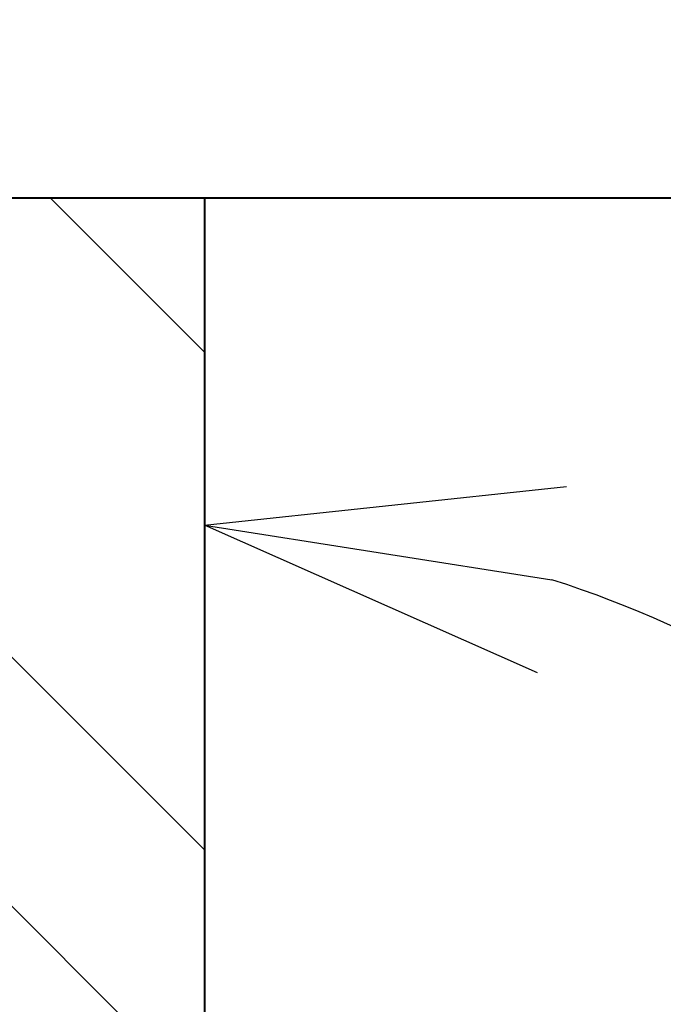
# Model space of a CAD drawing. Header units: metres. Extents: x -113 to 509, y -50 to 519.
# Tile 101 of 238: x -52.15 to -49.4, y 73.06 to 77.26. Entities that reach past the tile are written whole.
import ezdxf
from ezdxf import colors
from ezdxf.entities.mleader import LeaderData, LeaderLine
from ezdxf.enums import TextEntityAlignment as Align
from ezdxf.math import Vec2, Vec3

# ---------------------------------------------------------------- set-up
doc = ezdxf.new("R2010")
doc.units = ezdxf.units.M
doc.header["$MEASUREMENT"] = 0
for name, color, linetype, lineweight in [('B_ANNO_DIM', 7, 'Continuous', 18), ('B_ANNO_TEXT', 7, 'Continuous', 18), ('B_DETAIL', 7, 'Continuous', 18), ('B_DETAIL_OBJ', 7, 'Continuous', 40)]:
    doc.layers.add(name, color=color, linetype=linetype, lineweight=lineweight)
doc.styles.add('Annotative', font='calibri.ttf', dxfattribs={"height": 0.0625})
doc.styles.get("Standard").update_dxf_attribs({"font": 'calibri.ttf'})
doc.dimstyles.new('Annotative', dxfattribs={"dimscale": 0, "dimtxt": 0.0625, "dimasz": 0.0625, "dimexe": 0.03125, "dimexo": 0.03125, "dimgap": 0.03125, "dimtad": 1, "dimdec": 3, "dimzin": 3, "dimdsep": 46, "dimlunit": 4, "dimtxsty": 'Standard', "dimblk": 'OPEN30', "dimcen": 0.03125, "dimaunit": 1, "dimadec": 0, "dimazin": 3, "dimtfac": 0.75, "dimtdec": 3, "dimtofl": 0, "dimtmove": 0, "dimatfit": 3, "dimldrblk": 'OPEN30', "dimfxl": 1, "dimtfill": 1, "dimfrac": 1, "dimtolj": 1, "dimtzin": 0, "dimarcsym": 0})

# ---------------------------------------------------------------- blocks, each defined once
blk = doc.blocks.new('_Open30')
at = {"color": 0, "linetype": 'ByBlock', "lineweight": -2}
for p, q in [((-1, 0.2679), (0, 0)), ((0, 0), (-1, -0.2679)), ((0, 0), (-1, 0))]:
    blk.add_line(p, q, dxfattribs=at)
blk = doc.blocks.new('*D34')
at = {"layer": 'B_ANNO_DIM', "color": 0, "lineweight": -2, "transparency": 16777216}
blk.add_arc((-51.3609, 70.2716), 4.8298, 332.8667, 72.1333, dxfattribs=at)
at = {"layer": 'Defpoints', "color": 0, "transparency": 16777216}
for p in [(-51.3609, 76.4966), (-51.3609, 68.8622), (-49.9411, 68.8518), (-45.9356, 64.8463)]:
    blk.add_point(p, dxfattribs=at)
at = {"layer": 'B_ANNO_DIM', "color": 0, "lineweight": -2, "transparency": 16777216, "xscale": 1.5, "yscale": 1.5, "zscale": 1.5}
for p, rotation in [((-51.3609, 75.1014), 171.0666548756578), ((-47.9457, 66.8564), 233.9333451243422)]:
    blk.add_blockref('_Open30', p, dxfattribs=dict(at, rotation=rotation))
at = {"layer": 'B_ANNO_DIM', "color": 0, "transparency": 16777216, "insert": (-45.4959, 72.701), "char_height": 1.5, "attachment_point": 5, "rotation": 292.5, "bg_fill": 3, "box_fill_scale": 1.25, "bg_fill_color": 256, "bg_fill_true_color": 13158600, "bg_fill_transparency": 0}
blk.add_mtext('\\A1;135°', dxfattribs=at)
at = {"layer": 'Defpoints', "color": 0, "transparency": 16777216}
blk.add_point((-46.5311, 70.2716), dxfattribs=at)
blk = doc.blocks.new('INS_JTSS_A_SS_BASE')
at = {"layer": 'B_DETAIL'}
h = blk.add_hatch(dxfattribs=at)
h.set_pattern_fill('ANSI32', color=256, scale=6, angle=90)
h.set_pattern_definition([(135, (109.9409, -266.8387), (-1.59099, -1.59099), []), (135, (109.9409, -265.778), (-1.59099, -1.59099), [])])
h.paths.add_polyline_path([(61.4677, -190.3421), (56.4877, -190.3421), (55.5417, -191.2964), (55.5417, -192.7237), (55.7721, -192.9624), (57.0732, -192.9617, -0.901732), (58.6912, -192.5857), (59.7009, -195.5182, -1), (58.1218, -196.0619), (57.9503, -195.5636, 0.714138), (56.4886, -196.065), (56.4877, -197.9765), (61.4677, -197.9765)])
at = {"layer": 'B_DETAIL_OBJ', "flags": 128}
blk.add_lwpolyline([(55.774, -192.9644), (55.5417, -192.7237), (55.5417, -191.2964), (56.4877, -190.3421), (73.4797, -190.3421)], dxfattribs=at)
blk.add_lwpolyline([(61.4677, -190.3421), (61.4677, -197.9765), (56.4877, -197.9765), (56.4886, -196.065, -0.713683), (57.9496, -195.5628)], format="xyb", dxfattribs=at)
at = {"layer": 'B_ANNO_DIM', "style": 'Annotative'}
blk.add_attdef('DIST6', text='', height=1.5, rotation=90, dxfattribs=at).set_placement((10.1741, -92.4535), align=Align.MIDDLE_CENTER)
at = {"layer": 'B_ANNO_DIM', "lineweight": 30}
for tag, p in [('BAR1', (10.7294, -248.1165)), ('BAR3', (129.0984, -253.7669))]:
    blk.add_attdef(tag, text='', height=1.5, dxfattribs=at).set_placement(p, align=Align.TOP_LEFT)
at = {"layer": 'B_ANNO_DIM', "style": 'Annotative'}
for tag, p in [('BAR2', (96.1024, -274.8563)), ('BAR4', (122.9444, -296.1127))]:
    blk.add_attdef(tag, text='', height=1.5, dxfattribs=at).set_placement(p, align=Align.TOP_LEFT)
at = {"layer": 'B_ANNO_TEXT', "style": 'Annotative'}
for tag, p in [('SS', (321.0554, -84.683)), ('BID#', (275.9705, -312.1489))]:
    blk.add_attdef(tag, p, '', height=1.5, dxfattribs=at)
at = {"layer": 'B_ANNO_DIM'}
ml = blk.add_multileader_mtext('Standard', dxfattribs=at)
ml.set_content('', color=256)
ml.set_leader_properties()
ml.set_arrow_properties(name='OPEN30')
ml.build(insert=Vec2(0, 0))
ml.multileader.update_dxf_attribs({"text_right_attachment_type": 3, "dogleg_length": 0.0625, "arrow_head_size": 1.5, "scale": 24})
ctx = ml.context
ctx.base_point, ctx.scale, ctx.char_height, ctx.arrow_head_size, ctx.landing_gap_size, ctx.plane_origin, ctx.plane_x_axis, ctx.plane_y_axis = Vec3(60.6135, -184.5134), 24, 1.5, 1.5, 0.75, Vec3(58.1308, -190.4966), Vec3(-0.383253, -0.923643), Vec3(0.923643, -0.383253)
ctx.right_attachment = 3
notes = []
notes.append((ctx, [(0, (1, 1, 0), (59.4637, -187.2843), (0.383253, 0.923643), 1.5, [(0, [(58.1949, -190.3421), (59.4637, -187.2843), (59.4637, -187.2843)], 0, [])])]))
ctx.mtext.insert, ctx.mtext.text_direction, ctx.mtext.rotation, ctx.mtext.flow_direction = Vec3(61.0188, -185.4936), Vec3(-0.383253, -0.923643), 4.319074, 5
for ctx, leaders in notes:
    for number, flags, end, landing, length, lines in leaders:
        leader = LeaderData()
        leader.index, (leader.has_last_leader_line, leader.has_dogleg_vector, leader.attachment_direction) = number, flags
        leader.last_leader_point, leader.dogleg_vector, leader.dogleg_length = Vec3(end), Vec3(landing), length
        for number, points, colour, breaks in lines:
            line = LeaderLine()
            line.index, line.vertices, line.color, line.breaks = number, Vec3.list(points), colors.encode_raw_color(colour), breaks
            leader.lines.append(line)
        ctx.leaders.append(leader)
dim = blk.add_angular_dim_2l(base=(66.2975, -196.5671), line1=((61.4677, -190.3421), (61.4677, -197.9765)), line2=((66.8929, -201.9924), (62.8875, -197.987)), dimstyle='Annotative', dxfattribs=at)
dim.commit()
dim.dimension.update_dxf_attribs({"geometry": '*D34', "text_midpoint": (67.3327, -194.1377), "insert": (112.8286, -266.8387)})

msp = doc.modelspace()

# ---------------------------------------------------------------- block references
msp.add_blockref('INS_JTSS_A_SS_BASE', (-112.8286, 266.8387))

doc.saveas('drawing.dxf')
